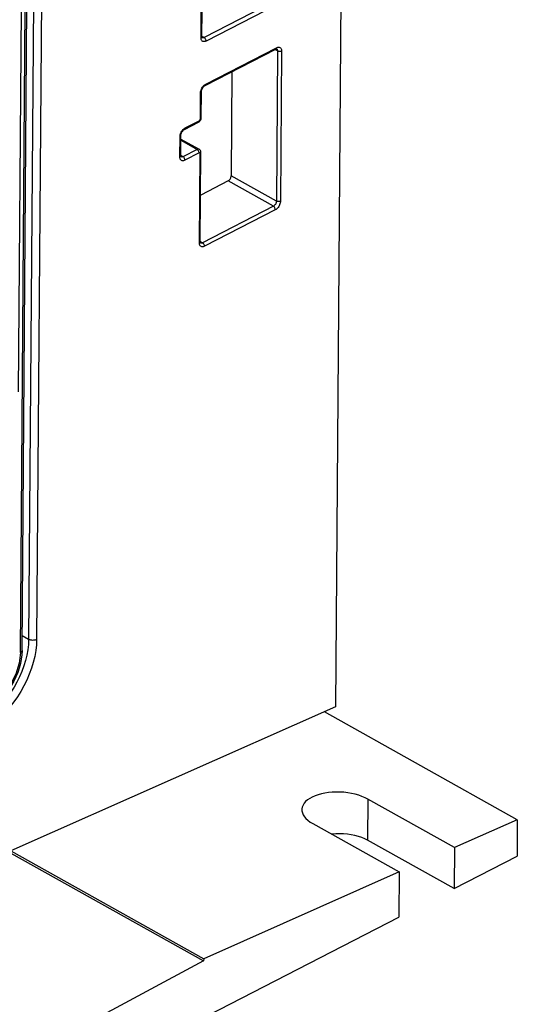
# Model space of a CAD drawing. Extents: x 0 to 420, y 0 to 297.
# Tile 33 of 37: x 387.69 to 396.48, y 77.08 to 94.47. Entities that reach past the tile are written whole.
import ezdxf

# ---------------------------------------------------------------- set-up
doc = ezdxf.new("R2010")
doc.units = 0
doc.header["$LTSCALE"] = 23.1
doc.layers.get('0').update_dxf_attribs({"linetype": 'CONTINUOUS'})

msp = doc.modelspace()

# ---------------------------------------------------------------- linework, layer by layer
at = {"color": 7, "linetype": 'CONTINUOUS'}
for p, q in [((393.544, 118.83), (393.27, 82.33)), ((387.728, 83.328), (387.813, 94.717)), ((390.906, 94.174), (390.909, 94.637)), ((390.963, 93.311), (392.214, 93.954)), ((391.438, 93.556), (391.424, 91.716)), ((390.895, 92.74), (390.898, 93.202)), ((390.894, 92.727), (390.895, 92.74)), ((390.599, 92.535), (390.849, 92.664)), ((390.532, 92.071), (390.535, 92.427)), ((390.535, 92.365), (390.859, 92.184)), ((390.879, 90.55), (390.89, 92.127)), ((391.369, 91.624), (390.885, 91.375)), ((393.27, 82.33), (387.528, 79.788)), ((396.483, 80.337), (393.073, 82.243)), ((395.373, 79.846), (393.842, 80.702)), ((392.866, 80.269), (394.397, 79.414)), ((396.483, 80.337), (395.373, 79.846)), ((396.483, 80.337), (396.478, 79.691)), ((395.368, 79.12), (393.837, 79.976)), ((387.528, 79.788), (390.938, 77.882)), ((387.528, 79.747), (390.937, 77.842)), ((395.373, 79.846), (395.368, 79.12)), ((395.368, 79.12), (396.478, 79.691)), ((394.397, 79.414), (390.938, 77.882)), ((394.397, 79.414), (394.391, 78.618)), ((375.26, 68.778), (394.391, 78.618)), ((390.937, 77.842), (375.265, 69.461)), ((390.938, 77.882), (390.937, 77.842))]:
    msp.add_line(p, q, dxfattribs=at)
at = {"color": 9, "linetype": 'CONTINUOUS'}
for p, q in [((388.07, 94.849), (387.985, 83.522)), ((387.709, 94.663), (387.659, 87.901)), ((387.697, 83.29), (387.783, 94.701)), ((387.928, 94.776), (387.844, 83.524)), ((392.197, 94.801), (390.946, 94.157)), ((392.231, 94.739), (390.98, 94.096)), ((390.891, 94.155), (390.894, 94.618)), ((390.905, 94.169), (390.906, 94.174)), ((390.946, 94.157), (390.906, 94.18)), ((390.91, 94.155), (390.909, 94.155)), ((390.975, 93.336), (392.226, 93.979)), ((392.245, 93.921), (392.198, 93.947)), ((392.245, 93.921), (392.225, 91.269)), ((392.315, 93.92), (392.295, 91.268)), ((390.88, 92.721), (390.883, 93.183)), ((390.611, 92.561), (390.861, 92.689)), ((390.517, 92.051), (390.52, 92.408)), ((390.534, 92.343), (390.822, 92.182)), ((390.531, 92.065), (390.532, 92.071)), ((390.572, 92.053), (390.532, 92.076)), ((390.537, 92.051), (390.536, 92.051)), ((390.822, 92.182), (390.572, 92.053)), ((390.857, 92.12), (390.607, 91.992)), ((390.863, 90.531), (390.875, 92.108)), ((392.225, 91.269), (391.424, 91.716)), ((392.17, 91.177), (391.369, 91.624)), ((392.17, 91.177), (390.919, 90.533)), ((392.204, 91.115), (390.953, 90.471)), ((390.877, 90.545), (390.879, 90.55)), ((390.919, 90.533), (390.879, 90.555)), ((390.883, 90.53), (390.882, 90.531)), ((387.844, 83.524), (387.73, 83.588)), ((393.842, 80.702), (393.837, 79.976))]:
    msp.add_line(p, q, dxfattribs=at)
for points in [[(390.891, 94.155), (390.897, 94.159), (390.902, 94.164), (390.905, 94.169)], [(390.98, 94.096), (390.967, 94.09), (390.955, 94.087), (390.943, 94.086), (390.931, 94.087), (390.921, 94.091), (390.912, 94.097), (390.905, 94.105), (390.898, 94.115), (390.894, 94.127), (390.891, 94.141), (390.891, 94.155)], [(390.946, 94.157), (390.938, 94.154), (390.93, 94.152), (390.923, 94.151), (390.916, 94.152), (390.91, 94.155)], [(390.98, 94.096), (390.98, 94.104), (390.978, 94.113), (390.975, 94.122), (390.97, 94.131), (390.965, 94.139), (390.959, 94.147), (390.953, 94.153), (390.946, 94.157)], [(392.226, 93.979), (392.225, 93.972), (392.223, 93.965), (392.22, 93.959), (392.215, 93.955), (392.214, 93.954)], [(392.226, 93.979), (392.238, 93.985), (392.251, 93.988), (392.263, 93.989), (392.274, 93.988), (392.285, 93.984), (392.294, 93.978), (392.301, 93.97), (392.307, 93.96), (392.312, 93.948), (392.314, 93.934), (392.315, 93.92)], [(392.227, 93.959), (392.232, 93.956), (392.236, 93.951), (392.24, 93.945), (392.242, 93.938), (392.244, 93.929), (392.245, 93.921)], [(392.315, 93.92), (392.308, 93.916), (392.299, 93.914), (392.289, 93.913), (392.28, 93.912), (392.27, 93.913), (392.261, 93.915), (392.252, 93.917), (392.245, 93.921)], [(390.887, 93.215), (390.892, 93.231), (390.898, 93.248), (390.906, 93.264), (390.915, 93.279), (390.925, 93.294), (390.937, 93.307), (390.949, 93.319)], [(390.949, 93.319), (390.962, 93.328), (390.975, 93.336)], [(390.975, 93.336), (390.974, 93.328), (390.972, 93.321), (390.969, 93.316), (390.964, 93.312), (390.963, 93.311)], [(390.883, 93.183), (390.884, 93.199), (390.887, 93.215)], [(390.883, 93.183), (390.89, 93.187), (390.894, 93.192), (390.897, 93.197), (390.898, 93.202)], [(390.88, 92.721), (390.886, 92.725), (390.891, 92.729), (390.894, 92.734), (390.895, 92.74)], [(390.585, 92.543), (390.598, 92.553), (390.611, 92.561)], [(390.611, 92.561), (390.61, 92.553), (390.608, 92.546), (390.605, 92.54), (390.601, 92.536), (390.599, 92.535)], [(390.861, 92.689), (390.86, 92.681), (390.858, 92.674), (390.855, 92.669), (390.851, 92.665), (390.849, 92.664)], [(390.861, 92.689), (390.864, 92.691), (390.867, 92.694), (390.87, 92.697), (390.873, 92.7), (390.875, 92.704), (390.877, 92.708), (390.879, 92.713), (390.879, 92.717), (390.88, 92.721)], [(390.52, 92.408), (390.521, 92.423), (390.524, 92.439)], [(390.52, 92.408), (390.526, 92.412), (390.531, 92.416), (390.534, 92.421), (390.535, 92.427)], [(390.524, 92.439), (390.528, 92.456), (390.535, 92.473), (390.542, 92.489), (390.552, 92.504), (390.562, 92.518), (390.573, 92.531), (390.585, 92.543)], [(390.517, 92.051), (390.523, 92.055), (390.528, 92.06), (390.531, 92.065)], [(390.607, 91.992), (390.594, 91.986), (390.581, 91.983), (390.569, 91.982), (390.558, 91.983), (390.548, 91.987), (390.539, 91.993), (390.531, 92.001), (390.525, 92.011), (390.521, 92.023), (390.518, 92.037), (390.517, 92.051)], [(390.572, 92.053), (390.565, 92.05), (390.557, 92.048), (390.55, 92.047), (390.543, 92.048), (390.537, 92.051)], [(390.607, 91.992), (390.606, 92), (390.604, 92.009), (390.601, 92.018), (390.597, 92.027), (390.592, 92.035), (390.586, 92.043), (390.579, 92.049), (390.572, 92.053)], [(390.859, 92.184), (390.857, 92.185), (390.849, 92.187), (390.841, 92.188), (390.832, 92.186), (390.822, 92.182)], [(390.857, 92.12), (390.856, 92.129), (390.854, 92.138), (390.851, 92.147), (390.847, 92.156), (390.842, 92.164), (390.836, 92.171), (390.829, 92.177), (390.822, 92.182)], [(390.875, 92.108), (390.875, 92.112), (390.874, 92.115), (390.873, 92.118), (390.871, 92.12), (390.869, 92.121), (390.866, 92.122), (390.863, 92.122), (390.86, 92.122), (390.857, 92.12)], [(390.875, 92.108), (390.882, 92.112), (390.886, 92.116), (390.889, 92.121), (390.89, 92.127)], [(392.225, 91.269), (392.224, 91.259), (392.222, 91.25), (392.22, 91.24), (392.216, 91.23), (392.211, 91.22), (392.206, 91.211), (392.199, 91.202), (392.192, 91.194), (392.185, 91.187), (392.177, 91.181), (392.17, 91.177)], [(392.204, 91.115), (392.203, 91.124), (392.202, 91.133), (392.198, 91.142), (392.194, 91.15), (392.189, 91.159), (392.183, 91.166), (392.176, 91.172), (392.17, 91.177)], [(392.295, 91.268), (392.294, 91.252), (392.292, 91.236), (392.287, 91.219), (392.281, 91.203), (392.273, 91.187), (392.264, 91.171), (392.253, 91.157), (392.242, 91.144), (392.23, 91.132), (392.217, 91.123), (392.204, 91.115)], [(392.295, 91.268), (392.288, 91.265), (392.279, 91.262), (392.27, 91.261), (392.26, 91.26), (392.25, 91.261), (392.241, 91.263), (392.232, 91.265), (392.225, 91.269)], [(390.863, 90.531), (390.87, 90.535), (390.874, 90.54), (390.877, 90.545)], [(390.953, 90.471), (390.94, 90.466), (390.928, 90.463), (390.916, 90.462), (390.904, 90.463), (390.894, 90.467), (390.885, 90.473), (390.877, 90.481), (390.871, 90.491), (390.867, 90.503), (390.864, 90.517), (390.863, 90.531)], [(390.919, 90.533), (390.911, 90.53), (390.903, 90.528), (390.896, 90.527), (390.889, 90.528), (390.883, 90.53)], [(390.953, 90.471), (390.952, 90.48), (390.951, 90.489), (390.947, 90.498), (390.943, 90.507), (390.938, 90.515), (390.932, 90.522), (390.925, 90.529), (390.919, 90.533)], [(387.844, 83.524), (387.84, 83.435), (387.829, 83.342), (387.812, 83.247), (387.789, 83.151), (387.76, 83.055), (387.725, 82.959), (387.684, 82.863), (387.637, 82.769), (387.586, 82.678), (387.53, 82.59), (387.47, 82.505), (387.406, 82.425), (387.339, 82.35), (387.269, 82.281), (387.197, 82.217), (387.124, 82.16), (387.049, 82.11), (386.974, 82.068)], [(387.985, 83.522), (387.981, 83.425), (387.97, 83.325), (387.951, 83.222), (387.926, 83.118), (387.894, 83.014), (387.856, 82.909), (387.812, 82.806), (387.761, 82.705), (387.706, 82.606), (387.645, 82.51), (387.58, 82.418), (387.511, 82.332), (387.438, 82.25), (387.363, 82.175), (387.285, 82.106), (387.205, 82.044), (387.124, 81.99), (387.043, 81.945)], [(387.985, 83.522), (387.973, 83.517), (387.959, 83.513), (387.945, 83.51), (387.93, 83.508), (387.914, 83.507), (387.898, 83.508), (387.883, 83.51), (387.869, 83.514), (387.855, 83.518), (387.844, 83.524)], [(387.697, 83.29), (387.676, 83.105), (387.618, 82.912), (387.525, 82.726), (387.406, 82.558), (387.267, 82.419), (387.118, 82.319)], [(387.728, 83.328), (387.719, 83.307), (387.697, 83.29)]]:
    msp.add_lwpolyline(points, dxfattribs=at)
at = {"color": 7, "linetype": 'CONTINUOUS'}
for points in [[(390.907, 94.161), (390.906, 94.167), (390.906, 94.174)], [(390.91, 94.155), (390.91, 94.155), (390.909, 94.155), (390.908, 94.157), (390.907, 94.161)], [(392.214, 93.954), (392.22, 93.957), (392.224, 93.958), (392.227, 93.959), (392.227, 93.959)], [(390.898, 93.202), (390.899, 93.212), (390.901, 93.223), (390.904, 93.235), (390.909, 93.247), (390.915, 93.26), (390.922, 93.272), (390.93, 93.283), (390.939, 93.293), (390.947, 93.301), (390.955, 93.307), (390.963, 93.311)], [(390.849, 92.664), (390.86, 92.671), (390.87, 92.68), (390.879, 92.69), (390.886, 92.702), (390.891, 92.714), (390.894, 92.727)], [(390.535, 92.427), (390.536, 92.436), (390.537, 92.447), (390.541, 92.459), (390.546, 92.472), (390.552, 92.484), (390.559, 92.496), (390.567, 92.507), (390.575, 92.517), (390.584, 92.525), (390.592, 92.531), (390.599, 92.535)], [(390.534, 92.057), (390.533, 92.063), (390.532, 92.071)], [(390.536, 92.051), (390.536, 92.051), (390.536, 92.051), (390.535, 92.053), (390.534, 92.057)], [(390.89, 92.127), (390.889, 92.14), (390.886, 92.151), (390.882, 92.161), (390.875, 92.171), (390.867, 92.178), (390.859, 92.184)], [(391.369, 91.624), (391.379, 91.63), (391.388, 91.637), (391.397, 91.646), (391.405, 91.657), (391.411, 91.668), (391.417, 91.68), (391.421, 91.692), (391.424, 91.704), (391.424, 91.716)], [(390.88, 90.537), (390.879, 90.543), (390.879, 90.55)], [(390.883, 90.53), (390.883, 90.53), (390.882, 90.531), (390.881, 90.533), (390.88, 90.537)], [(387.728, 83.328), (387.724, 83.252), (387.714, 83.175), (387.699, 83.097), (387.677, 83.018), (387.651, 82.94), (387.619, 82.862), (387.582, 82.786), (387.541, 82.713), (387.496, 82.642), (387.447, 82.574), (387.394, 82.511), (387.338, 82.451), (387.28, 82.397), (387.22, 82.348), (387.157, 82.306), (387.094, 82.269)], [(393.842, 80.702), (393.792, 80.727), (393.737, 80.75), (393.679, 80.771), (393.617, 80.788), (393.552, 80.803), (393.485, 80.814), (393.417, 80.822), (393.348, 80.826), (393.279, 80.827), (393.211, 80.824), (393.145, 80.818), (393.08, 80.808), (393.019, 80.796), (392.961, 80.78), (392.907, 80.76), (392.857, 80.739), (392.813, 80.714), (392.774, 80.687), (392.741, 80.658), (392.715, 80.628), (392.695, 80.595), (392.681, 80.562), (392.675, 80.528), (392.675, 80.516)], [(392.675, 80.516), (392.676, 80.494), (392.684, 80.459), (392.698, 80.425), (392.719, 80.391), (392.747, 80.358), (392.781, 80.327), (392.821, 80.297), (392.866, 80.269)], [(393.837, 79.976), (393.787, 80.001), (393.732, 80.024), (393.673, 80.043), (393.611, 80.06), (393.546, 80.072), (393.479, 80.082), (393.411, 80.087), (393.342, 80.089), (393.273, 80.087), (393.205, 80.082), (393.203, 80.081)]]:
    msp.add_lwpolyline(points, dxfattribs=at)

doc.saveas('drawing.dxf')
